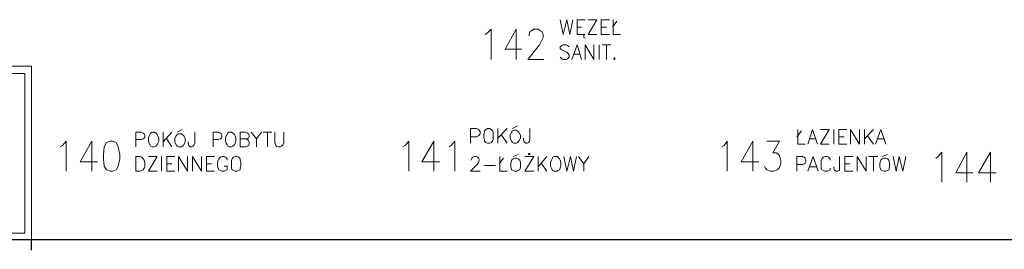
# Model space of a CAD drawing. Header units: millimetres. Extents: x 1 to 17496, y 1 to 30809.
# Tile 107 of 256: x 12089 to 13217, y 14063 to 14326. Entities that reach past the tile are written whole.
import ezdxf

# ---------------------------------------------------------------- set-up
doc = ezdxf.new("R2010")
doc.units = ezdxf.units.MM
doc.layers.add('Opisy', color=255, linetype='Continuous')
doc.layers.add('PDF _Geometria', color=7, linetype='Continuous')

msp = doc.modelspace()

# ---------------------------------------------------------------- linework, layer by layer
at = {"layer": 'Opisy', "lineweight": 18}
for points in [[(12708.5, 14325.8), (12711.8, 14309), (12716.1, 14325.8), (12719.4, 14309), (12722.8, 14325.8)], [(12737.1, 14309), (12735.4, 14308.1), (12735.4, 14305.6), (12737.1, 14304.7), (12735.4, 14305.6), (12735.4, 14308.1), (12737.1, 14309), (12727.8, 14309), (12727.8, 14325.8), (12737.1, 14325.8)], [(12750.6, 14309), (12740.5, 14309), (12750.6, 14325.8), (12740.5, 14325.8)], [(12764.9, 14309), (12755.6, 14309), (12755.6, 14325.8), (12764.9, 14325.8)], [(12768.3, 14317.4), (12773.3, 14324.1)], [(12769.1, 14325.8), (12769.1, 14309), (12777.5, 14309)], [(12622.6, 14309), (12625.1, 14310.6), (12629.3, 14314.9), (12629.3, 14280.3)], [(12657.9, 14280.3), (12657.9, 14314.9), (12645.3, 14292.1), (12664.7, 14292.1)], [(12673.1, 14307.3), (12673.1, 14309), (12673.9, 14312.3), (12675.6, 14313.2), (12678.2, 14314.9), (12683.2, 14314.9), (12685.7, 14313.2), (12687.4, 14312.3), (12689.1, 14309), (12689.1, 14305.6), (12687.4, 14302.2), (12684.9, 14297.2), (12671.4, 14280.3), (12689.9, 14280.3)], [(12727.8, 14317.4), (12732.9, 14317.4)], [(12755.6, 14317.4), (12761.5, 14317.4)], [(12718.6, 14294.6), (12716.9, 14296.3), (12715.2, 14297.2), (12711.8, 14297.2), (12710.2, 14296.3), (12708.5, 14294.6), (12708.5, 14293), (12709.3, 14292.1), (12710.2, 14291.3), (12711.8, 14290.4), (12716.1, 14288.7), (12716.9, 14287.9), (12717.7, 14287.1), (12718.6, 14285.4), (12718.6, 14282.8), (12716.9, 14281.2), (12715.2, 14280.3), (12711.8, 14280.3), (12710.2, 14281.2), (12708.5, 14282.8)], [(12722, 14280.3), (12727.8, 14297.2), (12732.9, 14280.3)], [(12737.1, 14280.3), (12737.1, 14297.2), (12747.2, 14280.3), (12747.2, 14297.2)], [(12753.1, 14297.2), (12753.1, 14280.3)], [(12756.5, 14297.2), (12766.6, 14297.2)], [(12761.5, 14297.2), (12761.5, 14280.3)], [(12723.6, 14286.2), (12731.2, 14286.2)], [(12269.7, 14196.9), (12275.6, 14200.3)], [(12605.7, 14184.3), (12605.7, 14201.2), (12612.5, 14201.2), (12615, 14200.3), (12615.8, 14199.5), (12616.7, 14197.8), (12616.7, 14195.3), (12615.8, 14193.6), (12615, 14192.7), (12612.5, 14191.9), (12605.7, 14191.9)], [(12636.9, 14201.2), (12636.9, 14184.3)], [(12647.8, 14201.2), (12636.9, 14190.2)], [(12653.7, 14201.2), (12659.6, 14204.5)], [(12673.9, 14201.2), (12673.9, 14188.5), (12673.1, 14186), (12672.3, 14185.1), (12670.6, 14184.3), (12668.9, 14184.3), (12668, 14185.1), (12667.2, 14186), (12666.4, 14188.5), (12666.4, 14190.2)], [(12979.7, 14191.9), (12984.7, 14198.6)], [(12980.5, 14200.3), (12980.5, 14183.5), (12988.9, 14183.5)], [(12992.3, 14183.5), (12997.4, 14200.3), (13003.3, 14183.5)], [(13016.7, 14183.5), (13006.6, 14183.5), (13016.7, 14200.3), (13006.6, 14200.3)], [(13021.8, 14200.3), (13021.8, 14183.5)], [(13036.9, 14183.5), (13027.7, 14183.5), (13027.7, 14200.3), (13036.9, 14200.3)], [(13041.2, 14183.5), (13041.2, 14200.3), (13051.3, 14183.5), (13051.3, 14200.3)], [(13057.2, 14200.3), (13057.2, 14183.5)], [(13067.3, 14200.3), (13057.2, 14189.4)], [(13069.8, 14183.5), (13075.7, 14200.3), (13081.6, 14183.5)], [(12222.5, 14180.1), (12222.5, 14196.9), (12228.4, 14196.9), (12230.9, 14196.1), (12231.8, 14195.3), (12232.6, 14193.6), (12232.6, 14191), (12231.8, 14190.2), (12230.9, 14189.4), (12228.4, 14188.5), (12222.5, 14188.5)], [(12253.7, 14196.9), (12253.7, 14180.1)], [(12263.8, 14196.9), (12253.7, 14186)], [(12257, 14190.2), (12263.8, 14180.1)], [(12289.9, 14196.9), (12289.9, 14184.3), (12289, 14181.8), (12288.2, 14180.9), (12286.5, 14180.1), (12284.8, 14180.1), (12284, 14180.9), (12283.2, 14181.8), (12282.3, 14184.3), (12282.3, 14186)], [(12310.9, 14180.1), (12310.9, 14196.9), (12316.8, 14196.9), (12319.4, 14196.1), (12320.2, 14195.3), (12321.1, 14193.6), (12321.1, 14191), (12320.2, 14190.2), (12319.4, 14189.4), (12316.8, 14188.5), (12310.9, 14188.5)], [(12348, 14189.4), (12350.5, 14188.5), (12351.4, 14187.7), (12352.2, 14186), (12352.2, 14183.5), (12351.4, 14181.8), (12350.5, 14180.9), (12348, 14180.1), (12342.1, 14180.1), (12342.1, 14196.9), (12348, 14196.9), (12350.5, 14196.1), (12351.4, 14195.3), (12352.2, 14193.6), (12352.2, 14191.9), (12351.4, 14190.2), (12350.5, 14190.2), (12348, 14189.4), (12342.1, 14189.4)], [(12354.7, 14196.9), (12360.6, 14189.4), (12360.6, 14180.1)], [(12366.5, 14196.9), (12360.6, 14189.4)], [(12368.2, 14196.9), (12378.3, 14196.9)], [(12373.3, 14196.9), (12373.3, 14180.1)], [(12381.7, 14196.9), (12381.7, 14185.1), (12382.5, 14182.6), (12383.4, 14180.9), (12385.9, 14180.1), (12387.6, 14180.1), (12389.3, 14180.9), (12391, 14182.6), (12391.8, 14185.1), (12391.8, 14196.9)], [(12641.1, 14193.6), (12647.8, 14184.3)], [(12994, 14189.4), (13001.6, 14189.4)], [(13027.7, 14191.9), (13033.6, 14191.9)], [(13060.5, 14192.7), (13067.3, 14183.5)], [(13072.3, 14189.4), (13079.9, 14189.4)], [(12135.8, 14180.1), (12138.3, 14181.8), (12142.5, 14186.8), (12142.5, 14152.3)], [(12172, 14152.3), (12172, 14186.8), (12158.5, 14163.3), (12178.7, 14163.3)], [(12528.2, 14180.1), (12530.8, 14181.8), (12535, 14186.8), (12535, 14152.3)], [(12563.6, 14152.3), (12563.6, 14186.8), (12550.1, 14163.3), (12570.4, 14163.3)], [(12581.3, 14180.1), (12583.8, 14181.8), (12588, 14186.8), (12588, 14152.3)], [(12893.8, 14180.1), (12896.3, 14181.8), (12899.7, 14186.8), (12899.7, 14152.3)], [(12929.1, 14152.3), (12929.1, 14186.8), (12915.7, 14163.3), (12935.9, 14163.3)], [(12945.1, 14186.8), (12959.5, 14186.8), (12951.9, 14173.4), (12956.1, 14173.4), (12958.6, 14171.7), (12959.5, 14170), (12961.1, 14164.9), (12961.1, 14161.6), (12959.5, 14156.5), (12956.9, 14154), (12952.7, 14152.3), (12949.4, 14152.3), (12945.1, 14154), (12943.5, 14155.7), (12942.6, 14158.2)], [(12246.9, 14152.3), (12236.8, 14152.3), (12246.9, 14169.1), (12236.8, 14169.1)], [(12252, 14169.1), (12252, 14152.3)], [(12267.1, 14152.3), (12257.9, 14152.3), (12257.9, 14169.1), (12267.1, 14169.1)], [(12271.4, 14152.3), (12271.4, 14169.1), (12281.5, 14152.3), (12281.5, 14169.1)], [(12287.4, 14152.3), (12287.4, 14169.1), (12297.5, 14152.3), (12297.5, 14169.1)], [(12312.6, 14152.3), (12303.4, 14152.3), (12303.4, 14169.1), (12312.6, 14169.1)], [(12326.9, 14164.9), (12326.9, 14166.6), (12325.3, 14168.3), (12323.6, 14169.1), (12321.1, 14169.1), (12319.4, 14168.3), (12317.7, 14166.6), (12316.8, 14164.9), (12316, 14162.4), (12316, 14158.2), (12316.8, 14155.7), (12317.7, 14154), (12319.4, 14153.1), (12321.1, 14152.3), (12323.6, 14152.3), (12325.3, 14153.1), (12326.9, 14154), (12326.9, 14158.2), (12323.6, 14158.2)], [(12606.6, 14164.9), (12606.6, 14165.8), (12607.4, 14167.5), (12608.3, 14168.3), (12609.9, 14169.1), (12612.5, 14169.1), (12614.1, 14168.3), (12615, 14167.5), (12615.8, 14165.8), (12615.8, 14164.1), (12615, 14162.4), (12613.3, 14159.9), (12605.7, 14152.3), (12616.7, 14152.3)], [(12638.6, 14160.7), (12643.6, 14167.5)], [(12639.4, 14169.1), (12639.4, 14152.3), (12647.8, 14152.3)], [(12654.6, 14169.1), (12660.5, 14171.7)], [(12668, 14169.1), (12678.2, 14169.1), (12668, 14152.3), (12678.2, 14152.3)], [(12683.2, 14169.1), (12683.2, 14152.3)], [(12693.3, 14169.1), (12683.2, 14157.4)], [(12712.7, 14169.1), (12716.1, 14152.3), (12720.3, 14169.1), (12723.6, 14152.3), (12727, 14169.1)], [(12729.5, 14169.1), (12735.4, 14160.7), (12735.4, 14152.3)], [(12741.3, 14169.1), (12735.4, 14160.7)], [(12979.7, 14152.3), (12979.7, 14169.1), (12986.4, 14169.1), (12988.1, 14168.3), (12988.9, 14167.5), (12989.8, 14165.8), (12989.8, 14163.3), (12988.9, 14161.6), (12988.1, 14160.7), (12986.4, 14159.9), (12979.7, 14159.9)], [(12992.3, 14152.3), (12998.2, 14169.1), (13004.1, 14152.3)], [(13017.6, 14164.9), (13017.6, 14166.6), (13015.9, 14168.3), (13014.2, 14169.1), (13011.7, 14169.1), (13010, 14168.3), (13008.3, 14166.6), (13007.5, 14164.9), (13007.5, 14155.7), (13008.3, 14154), (13010, 14153.1), (13011.7, 14152.3), (13014.2, 14152.3), (13015.9, 14153.1), (13017.6, 14154), (13017.6, 14155.7)], [(13028.5, 14169.1), (13028.5, 14153.1), (13027.7, 14153.1), (13026, 14152.3), (13024.3, 14152.3), (13023.5, 14153.1), (13022.6, 14153.1), (13021.8, 14155.7), (13021.8, 14157.4)], [(13043.7, 14152.3), (13034.4, 14152.3), (13034.4, 14169.1), (13043.7, 14169.1)], [(13048.7, 14152.3), (13048.7, 14169.1), (13058.8, 14152.3), (13058.8, 14169.1)], [(13062.2, 14169.1), (13072.3, 14169.1)], [(13067.3, 14169.1), (13067.3, 14152.3)], [(13077.4, 14169.1), (13083.3, 14171.7)], [(13090, 14169.1), (13093.4, 14152.3), (13096.7, 14169.1), (13101, 14152.3), (13104.3, 14169.1)], [(13138.9, 14167.5), (13141.4, 14169.1), (13145.6, 14174.2), (13145.6, 14139.7)], [(13174.2, 14139.7), (13174.2, 14174.2), (13161.6, 14150.6), (13181, 14150.6)], [(13201.2, 14139.7), (13201.2, 14174.2), (13187.7, 14150.6), (13207.9, 14150.6)], [(12257.9, 14160.7), (12263.8, 14160.7)], [(12303.4, 14160.7), (12309.3, 14160.7)], [(12621.7, 14159), (12634.4, 14159)], [(12686.6, 14161.6), (12693.3, 14152.3)], [(12994.8, 14157.4), (13002.4, 14157.4)], [(13034.4, 14160.7), (13040.3, 14160.7)]]:
    msp.add_lwpolyline(points, dxfattribs=at)
for points in [[(12770.8, 14282), (12770, 14281.2), (12770.8, 14280.3), (12771.6, 14281.2)], [(12625.1, 14201.2), (12623.4, 14200.3), (12621.7, 14198.6), (12621.7, 14196.9), (12620.9, 14194.4), (12620.9, 14190.2), (12621.7, 14188.5), (12621.7, 14186.8), (12623.4, 14185.1), (12625.1, 14184.3), (12627.6, 14184.3), (12629.3, 14185.1), (12631, 14186.8), (12631.8, 14188.5), (12631.8, 14196.9), (12631, 14198.6), (12629.3, 14200.3), (12627.6, 14201.2)], [(12655.4, 14199.5), (12653.7, 14198.6), (12652.9, 14196.9), (12651.2, 14193.6), (12651.2, 14190.2), (12652.9, 14186.8), (12653.7, 14185.1), (12655.4, 14184.3), (12657.9, 14184.3), (12659.6, 14185.1), (12661.3, 14186.8), (12663, 14190.2), (12663, 14193.6), (12661.3, 14196.9), (12659.6, 14198.6), (12657.9, 14199.5)], [(12241, 14196.9), (12239.4, 14196.1), (12238.5, 14194.4), (12237.7, 14192.7), (12236.8, 14190.2), (12236.8, 14186.8), (12237.7, 14184.3), (12238.5, 14182.6), (12239.4, 14180.9), (12241, 14180.1), (12243.6, 14180.1), (12245.3, 14180.9), (12246.9, 14182.6), (12247.8, 14184.3), (12248.6, 14186.8), (12248.6, 14190.2), (12247.8, 14192.7), (12246.9, 14194.4), (12245.3, 14196.1), (12243.6, 14196.9)], [(12271.4, 14195.3), (12269.7, 14194.4), (12268.8, 14192.7), (12267.1, 14190.2), (12267.1, 14186), (12268.8, 14182.6), (12269.7, 14180.9), (12271.4, 14180.1), (12274.7, 14180.1), (12275.6, 14180.9), (12277.3, 14182.6), (12278.9, 14186), (12278.9, 14190.2), (12277.3, 14192.7), (12275.6, 14194.4), (12274.7, 14195.3)], [(12329.5, 14196.9), (12327.8, 14196.1), (12326.9, 14194.4), (12326.1, 14192.7), (12325.3, 14190.2), (12325.3, 14186.8), (12326.1, 14184.3), (12326.9, 14182.6), (12327.8, 14180.9), (12329.5, 14180.1), (12332, 14180.1), (12333.7, 14180.9), (12335.4, 14182.6), (12336.2, 14184.3), (12337.1, 14186.8), (12337.1, 14190.2), (12336.2, 14192.7), (12335.4, 14194.4), (12333.7, 14196.1), (12332, 14196.9)], [(12193, 14186.8), (12188.8, 14185.1), (12186.3, 14180.1), (12185.5, 14171.7), (12185.5, 14166.6), (12186.3, 14158.2), (12188.8, 14154), (12193, 14152.3), (12195.6, 14152.3), (12199.8, 14154), (12202.3, 14158.2), (12204, 14166.6), (12204, 14171.7), (12202.3, 14180.1), (12199.8, 14185.1), (12195.6, 14186.8)], [(12222.5, 14152.3), (12222.5, 14169.1), (12227.6, 14169.1), (12229.2, 14168.3), (12230.9, 14166.6), (12231.8, 14164.9), (12232.6, 14162.4), (12232.6, 14158.2), (12231.8, 14155.7), (12230.9, 14154), (12229.2, 14153.1), (12227.6, 14152.3)], [(12336.2, 14169.1), (12334.5, 14168.3), (12332.8, 14166.6), (12332, 14164.9), (12332, 14155.7), (12332.8, 14154), (12334.5, 14153.1), (12336.2, 14152.3), (12338.7, 14152.3), (12340.4, 14153.1), (12342.1, 14154), (12342.1, 14155.7), (12342.9, 14158.2), (12342.9, 14162.4), (12342.1, 14164.9), (12342.1, 14166.6), (12340.4, 14168.3), (12338.7, 14169.1)], [(12656.3, 14167.5), (12654.6, 14166.6), (12652.9, 14164.9), (12652, 14161.6), (12652, 14157.4), (12652.9, 14154), (12654.6, 14153.1), (12656.3, 14152.3), (12658.8, 14152.3), (12660.5, 14153.1), (12662.2, 14154), (12663, 14157.4), (12663, 14161.6), (12662.2, 14164.9), (12660.5, 14166.6), (12658.8, 14167.5)], [(12673.9, 14171.7), (12673.9, 14172.5), (12672.3, 14172.5), (12672.3, 14171.7)], [(12701.7, 14169.1), (12700.1, 14168.3), (12699.2, 14166.6), (12698.4, 14164.9), (12697.5, 14162.4), (12697.5, 14158.2), (12698.4, 14155.7), (12699.2, 14154), (12700.1, 14153.1), (12701.7, 14152.3), (12705.1, 14152.3), (12705.9, 14153.1), (12707.6, 14154), (12708.5, 14155.7), (12709.3, 14158.2), (12709.3, 14162.4), (12708.5, 14164.9), (12707.6, 14166.6), (12705.9, 14168.3), (12705.1, 14169.1)], [(13079.1, 14167.5), (13077.4, 14166.6), (13075.7, 14164.9), (13074.8, 14161.6), (13074.8, 14157.4), (13075.7, 14154), (13077.4, 14153.1), (13079.1, 14152.3), (13081.6, 14152.3), (13083.3, 14153.1), (13084.9, 14154), (13085.8, 14157.4), (13085.8, 14161.6), (13084.9, 14164.9), (13083.3, 14166.6), (13081.6, 14167.5)]]:
    msp.add_lwpolyline(points, close=True, dxfattribs=at)
at = {"layer": 'PDF _Geometria', "lineweight": 18}
for points in [[(12102.9, 14074), (12102.9, 14272.7), (11506.6, 14272.7), (11506.6, 14074)], [(12095.3, 14081.6), (12095.3, 14264.3), (11514.2, 14264.3), (11514.2, 14081.6)]]:
    msp.add_lwpolyline(points, close=True, dxfattribs=at)
at = {"layer": 'PDF _Geometria', "lineweight": 25}
for points in [[(12102.9, 14062.2), (12102.9, 14074), (11983.3, 14074)], [(13496, 14074), (13297.2, 14074), (13097.6, 14074), (12898.8, 14074), (12700.1, 14074), (12501.3, 14074), (12302.5, 14074), (12102.9, 14074)]]:
    msp.add_lwpolyline(points, dxfattribs=at)

doc.saveas('drawing.dxf')
